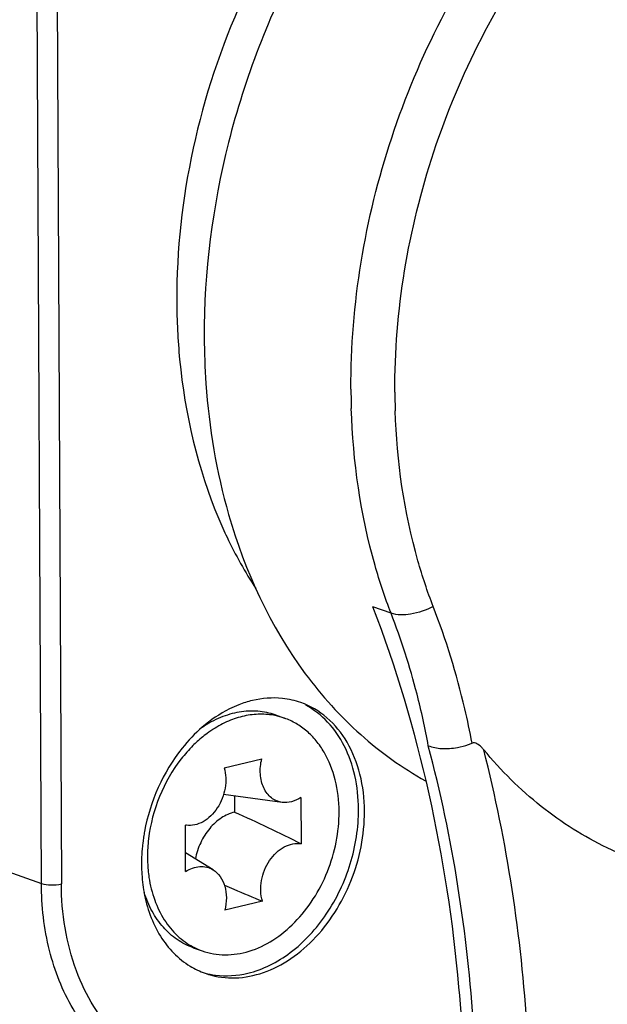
# Paper-space layout 'DRW0010_1_2' of a CAD drawing. Header units: millimetres. Extents: x 0 to 420, y 0 to 297.
# Tile 108 of 171: x 304.06 to 307.78, y 139.31 to 145.53. Entities that reach past the tile are written whole.
import ezdxf

# ---------------------------------------------------------------- set-up
doc = ezdxf.new("R2010")
doc.units = ezdxf.units.MM
doc.header["$LTSCALE"] = 23.1
doc.layers.get('0').update_dxf_attribs({"linetype": 'CONTINUOUS'})

psp = doc.layouts.new('DRW0010_1_2')

# ---------------------------------------------------------------- linework, layer by layer
at = {"color": 3, "linetype": 'Continuous'}
for p, q in [((304.1983, 140.0751), (304.1658, 147.0803)), ((304.2924, 147.077), (304.3249, 140.0718)), ((306.4093, 141.782), (306.2942, 141.8227)), ((303.2252, 140.419), (304.1983, 140.0751))]:
    psp.add_line(p, q, dxfattribs=at)
at = {"color": 7, "linetype": 'Continuous'}
for p, q in [((305.6784, 141.1391), (305.7351, 141.1191)), ((305.354, 140.8051), (305.5921, 140.8621)), ((305.7215, 140.5871), (305.35, 140.6356)), ((305.4188, 140.6266), (305.4193, 140.5257)), ((305.8396, 140.6178), (305.8409, 140.3244)), ((305.1107, 140.1495), (305.1093, 140.4429)), ((305.1156, 140.442), (305.1093, 140.4429)), ((305.2837, 140.1609), (305.1102, 140.2672)), ((305.5963, 139.9623), (305.3582, 139.9053)), ((305.1585, 139.6683), (305.2152, 139.6483)), ((305.1606, 139.6719), (305.1616, 139.6714)), ((305.1607, 139.672), (305.1616, 139.6714))]:
    psp.add_line(p, q, dxfattribs=at)
at = {"color": 3, "linetype": 'Continuous'}
for centre, radius, start, end in [((310.7062, 143.2188), 4.5504, 180.2634, 181.79351), ((310.7843, 143.1985), 4.3509, 180.2634, 181.79351), ((302.0891, 140.1117), 4.6318, 14.49633, 21.13858), ((302.2061, 140.1421), 4.5109, 10.25377, 14.49394), ((305.6858, 140.5938), 0.6548, 103.54932, 111.36088), ((305.671, 140.7425), 0.5039, 70.52125, 77.15142), ((306.0052, 140.1908), 1.1739, 169.57462, 171.32282), ((305.9795, 140.1942), 1.1479, 173.39468, 174.80516), ((305.9876, 140.1933), 1.156, 173.11409, 173.39607), ((305.9956, 140.1923), 1.1641, 171.32217, 173.11247), ((305.9596, 140.196), 1.1279, 174.80271, 176.87079), ((305.9197, 140.1979), 1.088, 176.86101, 180.25119), ((305.4042, 139.9862), 0.509, 238.59159, 250.47912)]:
    psp.add_arc(centre, radius, start, end, dxfattribs=at)
at = {"color": 7, "linetype": 'Continuous'}
for centre, radius, start, end in [((305.5904, 140.7094), 0.4345, 70.55542, 78.43109), ((305.6646, 140.456), 0.7041, 122.66155, 122.9023), ((305.8472, 140.2404), 0.9779, 173.14398, 176.6364), ((305.8154, 140.2424), 0.9461, 176.64383, 179.05674), ((305.7926, 140.2429), 0.9233, 179.06115, 180.26403), ((305.3599, 140.0574), 0.434, 242.80132, 250.52781)]:
    psp.add_arc(centre, radius, start, end, dxfattribs=at)
at = {"color": 3, "linetype": 'Continuous'}
for points, knots in [([(307.4327, 147.6548), (307.1033, 147.4633), (306.4854, 146.9498), (305.9073, 146.1205), (305.5613, 145.3636), (305.3076, 144.5669), (305.2263, 143.9391), (305.2282, 143.5257)], [0, 0, 0, 0, 0.234524, 0.486153, 0.615697, 0.745599, 1, 1, 1, 1]), ([(306.6089, 147.1882), (306.1205, 146.784), (305.5329, 145.9642), (305.1266, 144.7361), (305.0528, 144.0775), (305.0543, 143.753)], [0, 0, 0, 0, 0.491548, 0.748413, 1, 1, 1, 1]), ([(306.1559, 143.1979), (306.1534, 143.7345), (306.3352, 144.816), (306.8336, 145.7922), (307.1553, 146.2251)], [0, 0, 0, 0, 0.498697, 1, 1, 1, 1]), ([(306.4335, 143.1785), (306.4311, 143.6916), (306.6049, 144.7257), (307.0815, 145.659), (307.3891, 146.073)], [0, 0, 0, 0, 0.498697, 1, 1, 1, 1]), ([(305.0543, 143.753), (305.0549, 143.6308), (305.0775, 143.163), (305.1856, 142.6971), (305.3205, 142.3783)], [0, 0, 0, 0, 0.260934, 1, 1, 1, 1]), ([(305.2282, 143.5257), (305.2287, 143.4286), (305.2424, 143.0512), (305.3051, 142.6749), (305.3825, 142.4054)], [0, 0, 0, 0, 0.257283, 1, 1, 1, 1]), ([(306.4093, 141.782), (306.371, 141.8811), (306.2317, 142.2997), (306.1685, 142.7421), (306.158, 143.0764)], [0, 0, 0, 0, 0.241102, 1, 1, 1, 1]), ([(306.6758, 141.8247), (306.6392, 141.9195), (306.506, 142.3197), (306.4456, 142.7427), (306.4356, 143.0624)], [0, 0, 0, 0, 0.241102, 1, 1, 1, 1]), ([(305.3825, 142.4054), (305.4852, 142.0479), (305.7202, 141.538), (306.2004, 141.0053), (306.4804, 140.8046), (306.6269, 140.7232)], [0, 0, 0, 0, 0.5216, 0.765042, 1, 1, 1, 1]), ([(305.3205, 142.3783), (305.337, 142.3394), (305.405, 142.1878), (305.4862, 142.0421), (305.5541, 141.9386)], [0, 0, 0, 0, 0.254885, 1, 1, 1, 1]), ([(306.8789, 138.5553), (306.8776, 138.8438), (306.8274, 139.9524), (306.5899, 141.0566), (306.2942, 141.8227)], [0, 0, 0, 0, 0.259968, 1, 1, 1, 1]), ([(306.6758, 141.8248), (306.6315, 141.8011), (306.5443, 141.7707), (306.4482, 141.7682), (306.4093, 141.782)], [0, 0, 0, 0, 0.548377, 1, 1, 1, 1]), ([(306.9213, 140.9605), (306.9077, 141.0336), (306.8462, 141.327), (306.7569, 141.6145), (306.6758, 141.8247)], [0, 0, 0, 0, 0.248015, 1, 1, 1, 1]), ([(305.4473, 141.2037), (305.4269, 141.1957), (305.344, 141.1587), (305.2681, 141.1067), (305.216, 141.0617)], [0, 0, 0, 0, 0.240995, 1, 1, 1, 1]), ([(305.7831, 141.2338), (305.763, 141.2384), (305.68, 141.2521), (305.5941, 141.2452), (305.5324, 141.2304)], [0, 0, 0, 0, 0.244933, 1, 1, 1, 1]), ([(306.2414, 140.5308), (306.241, 140.6093), (306.2237, 140.7612), (306.1436, 140.9671), (306.0143, 141.1284), (305.8988, 141.1964), (305.8391, 141.2176)], [0, 0, 0, 0, 0.278765, 0.536899, 0.774848, 1, 1, 1, 1]), ([(306.2036, 140.5441), (306.2033, 140.6151), (306.189, 140.7528), (306.1236, 140.9426), (306.0177, 141.0983), (305.9215, 141.1733), (305.8704, 141.2005)], [0, 0, 0, 0, 0.27639, 0.534654, 0.774348, 1, 1, 1, 1]), ([(305.216, 141.0617), (305.1696, 141.0217), (304.9939, 140.8374), (304.8856, 140.5925), (304.8507, 140.4032)], [0, 0, 0, 0, 0.241517, 1, 1, 1, 1]), ([(306.8288, 140.9341), (306.8527, 140.9384), (306.8839, 140.9465), (306.914, 140.9576), (306.9213, 140.9605)], [0, 0, 0, 0, 0.754662, 1, 1, 1, 1]), ([(306.9955, 140.9191), (306.9909, 140.9247), (306.9728, 140.9454), (306.9413, 140.9686), (306.9213, 140.9605)], [0, 0, 0, 0, 0.251288, 1, 1, 1, 1]), ([(306.645, 140.9451), (306.6709, 140.9341), (306.7334, 140.9234), (306.7956, 140.9282), (306.8288, 140.9341)], [0, 0, 0, 0, 0.455437, 1, 1, 1, 1]), ([(306.9545, 138.5286), (306.9535, 138.7373), (306.9258, 139.5502), (306.7999, 140.3607), (306.645, 140.9451)], [0, 0, 0, 0, 0.256675, 1, 1, 1, 1]), ([(307.2921, 138.5198), (307.2911, 138.7267), (307.2644, 139.5333), (307.1438, 140.3376), (306.9955, 140.9191)], [0, 0, 0, 0, 0.256396, 1, 1, 1, 1]), ([(307.7766, 140.2986), (307.6284, 140.3702), (307.3431, 140.5507), (307.1038, 140.7883), (306.9955, 140.9191)], [0, 0, 0, 0, 0.492308, 1, 1, 1, 1]), ([(305.2341, 139.5064), (305.2878, 139.4874), (305.4056, 139.4675), (305.5868, 139.4971), (305.7629, 139.5814), (305.9812, 139.7621), (306.1816, 140.081), (306.2421, 140.3809), (306.2414, 140.5308)], [0, 0, 0, 0, 0.104141, 0.213173, 0.33028, 0.456245, 0.726442, 1, 1, 1, 1]), ([(305.5028, 139.5069), (305.5999, 139.5301), (305.7937, 139.6296), (306.0179, 139.8766), (306.1673, 140.1926), (306.2042, 140.4278), (306.2036, 140.5441)], [0, 0, 0, 0, 0.22445, 0.474099, 0.738331, 1, 1, 1, 1]), ([(308.8404, 140.0841), (308.6569, 140.0759), (308.2892, 140.1023), (307.9395, 140.2199), (307.7766, 140.2986)], [0, 0, 0, 0, 0.503862, 1, 1, 1, 1]), ([(304.8317, 140.1932), (304.8318, 140.1783), (304.8333, 140.1196), (304.8398, 140.061), (304.8477, 140.0179)], [0, 0, 0, 0, 0.25407, 1, 1, 1, 1]), ([(304.9301, 138.8263), (304.8214, 138.8647), (304.6114, 138.9885), (304.3762, 139.2817), (304.2305, 139.6562), (304.199, 139.9324), (304.1983, 140.0751)], [0, 0, 0, 0, 0.22515, 0.463092, 0.721222, 1, 1, 1, 1]), ([(304.1983, 140.0751), (304.2176, 140.0683), (304.2607, 140.0641), (304.3034, 140.0667), (304.3249, 140.0718)], [0, 0, 0, 0, 0.480256, 1, 1, 1, 1]), ([(305.5435, 138.8691), (305.4663, 138.8507), (305.3098, 138.8312), (305.0773, 138.8616), (304.8626, 138.9516), (304.6075, 139.1492), (304.3797, 139.5308), (304.3259, 139.886), (304.3249, 140.0718)], [0, 0, 0, 0, 0.120061, 0.235905, 0.350716, 0.467997, 0.71897, 1, 1, 1, 1]), ([(304.8477, 140.0179), (304.8654, 139.9208), (304.9285, 139.7393), (305.0632, 139.5979), (305.1389, 139.5517)], [0, 0, 0, 0, 0.526817, 1, 1, 1, 1]), ([(305.2344, 139.5079), (305.2557, 139.5022), (305.3442, 139.4847), (305.4367, 139.491), (305.5028, 139.5069)], [0, 0, 0, 0, 0.24498, 1, 1, 1, 1])]:
    psp.add_open_spline(points, degree=3, knots=knots, dxfattribs=at)
at = {"color": 7, "linetype": 'Continuous'}
for points, knots in [([(305.6784, 141.1391), (305.6425, 141.1518), (305.5661, 141.1678), (305.4469, 141.1616), (305.3273, 141.1262), (305.2524, 141.0853), (305.2162, 141.0611)], [0, 0, 0, 0, 0.234928, 0.476742, 0.730791, 1, 1, 1, 1]), ([(305.6775, 141.1351), (305.6458, 141.1416), (305.5798, 141.1476), (305.4792, 141.1353), (305.3789, 141.1026), (305.3155, 141.0686), (305.2846, 141.0488)], [0, 0, 0, 0, 0.235598, 0.478829, 0.733023, 1, 1, 1, 1]), ([(306.081, 140.5288), (306.0806, 140.5963), (306.0658, 140.7268), (306.0071, 140.8774), (305.9384, 140.9767), (305.8786, 141.0383), (305.8106, 141.0869), (305.7606, 141.1101), (305.735, 141.1191)], [0, 0, 0, 0, 0.278266, 0.535954, 0.65732, 0.774285, 0.888005, 1, 1, 1, 1]), ([(305.2822, 141.0472), (305.2736, 141.0416), (305.2391, 141.0182), (305.2066, 140.9919), (305.1833, 140.9707)], [0, 0, 0, 0, 0.245508, 1, 1, 1, 1]), ([(305.1833, 140.9707), (305.1743, 140.9625), (305.1385, 140.9284), (305.1057, 140.8912), (305.0828, 140.8618)], [0, 0, 0, 0, 0.245905, 1, 1, 1, 1]), ([(305.0828, 140.8618), (305.0266, 140.7899), (304.9345, 140.6284), (304.8872, 140.4487), (304.8763, 140.3572)], [0, 0, 0, 0, 0.497413, 1, 1, 1, 1]), ([(305.7215, 140.5871), (305.7092, 140.5887), (305.6847, 140.5952), (305.6517, 140.6148), (305.624, 140.6431), (305.6026, 140.6787), (305.5883, 140.7201), (305.5791, 140.7821), (305.5842, 140.8306), (305.5921, 140.8621)], [0, 0, 0, 0, 0.109087, 0.218929, 0.332773, 0.452943, 0.580513, 0.715294, 1, 1, 1, 1]), ([(305.354, 140.8051), (305.3662, 140.7642), (305.3679, 140.6959), (305.344, 140.6111), (305.3133, 140.551), (305.2721, 140.5005), (305.2233, 140.4632), (305.17, 140.4418), (305.133, 140.4397), (305.1156, 140.442)], [0, 0, 0, 0, 0.256552, 0.393038, 0.528768, 0.659455, 0.781884, 0.894851, 1, 1, 1, 1]), ([(305.8396, 140.6178), (305.8216, 140.606), (305.7835, 140.5879), (305.7411, 140.5845), (305.7215, 140.5871)], [0, 0, 0, 0, 0.521027, 1, 1, 1, 1]), ([(305.4193, 140.5257), (305.3899, 140.5187), (305.3309, 140.4912), (305.2576, 140.423), (305.2015, 140.3333), (305.179, 140.2645), (305.1721, 140.2291)], [0, 0, 0, 0, 0.224118, 0.47022, 0.732563, 1, 1, 1, 1]), ([(305.2153, 139.6483), (305.2383, 139.6401), (305.2862, 139.6277), (305.3868, 139.619), (305.5186, 139.6403), (305.6697, 139.7129), (305.8075, 139.8267), (305.9241, 139.9748), (306.0418, 140.2039), (306.0815, 140.4), (306.081, 140.5288)], [0, 0, 0, 0, 0.05184, 0.104331, 0.213183, 0.330096, 0.455852, 0.589082, 0.726897, 1, 1, 1, 1]), ([(305.4193, 140.5257), (305.49, 140.494), (305.6316, 140.4291), (305.7715, 140.3605), (305.8409, 140.3244)], [0, 0, 0, 0, 0.497652, 1, 1, 1, 1]), ([(305.5963, 139.9623), (305.5839, 140.0038), (305.5825, 140.0733), (305.6074, 140.1593), (305.6392, 140.2198), (305.6817, 140.2703), (305.7318, 140.307), (305.7861, 140.3269), (305.8236, 140.3275), (305.8409, 140.3244)], [0, 0, 0, 0, 0.25744, 0.394373, 0.530322, 0.660889, 0.782868, 0.895237, 1, 1, 1, 1]), ([(304.8693, 140.2386), (304.8694, 140.2279), (304.8703, 140.1858), (304.8742, 140.1438), (304.8789, 140.1127)], [0, 0, 0, 0, 0.253433, 1, 1, 1, 1]), ([(305.1107, 140.1495), (305.1244, 140.1586), (305.1531, 140.1733), (305.199, 140.1834), (305.244, 140.1799), (305.2713, 140.1685), (305.2836, 140.1609)], [0, 0, 0, 0, 0.270229, 0.522767, 0.763044, 1, 1, 1, 1]), ([(305.2836, 140.1609), (305.3013, 140.1501), (305.3334, 140.119), (305.362, 140.0559), (305.3714, 139.982), (305.3646, 139.9308), (305.3582, 139.9053)], [0, 0, 0, 0, 0.219311, 0.458956, 0.721278, 1, 1, 1, 1]), ([(304.8789, 140.1127), (304.8863, 140.064), (304.9091, 139.9706), (304.9697, 139.8442), (305.0534, 139.7413), (305.1237, 139.691), (305.1606, 139.6719)], [0, 0, 0, 0, 0.272531, 0.528733, 0.769779, 1, 1, 1, 1]), ([(305.1585, 139.6683), (305.1228, 139.6809), (305.0534, 139.7164), (304.9647, 139.7959), (304.894, 139.8982), (304.8614, 139.9768), (304.8484, 140.0182)], [0, 0, 0, 0, 0.234981, 0.47682, 0.73085, 1, 1, 1, 1]), ([(305.3554, 140.0642), (305.3752, 140.0556), (305.4553, 140.021), (305.5356, 139.9872), (305.5963, 139.9623)], [0, 0, 0, 0, 0.248023, 1, 1, 1, 1])]:
    psp.add_open_spline(points, degree=3, knots=knots, dxfattribs=at)

doc.saveas('drawing.dxf')
